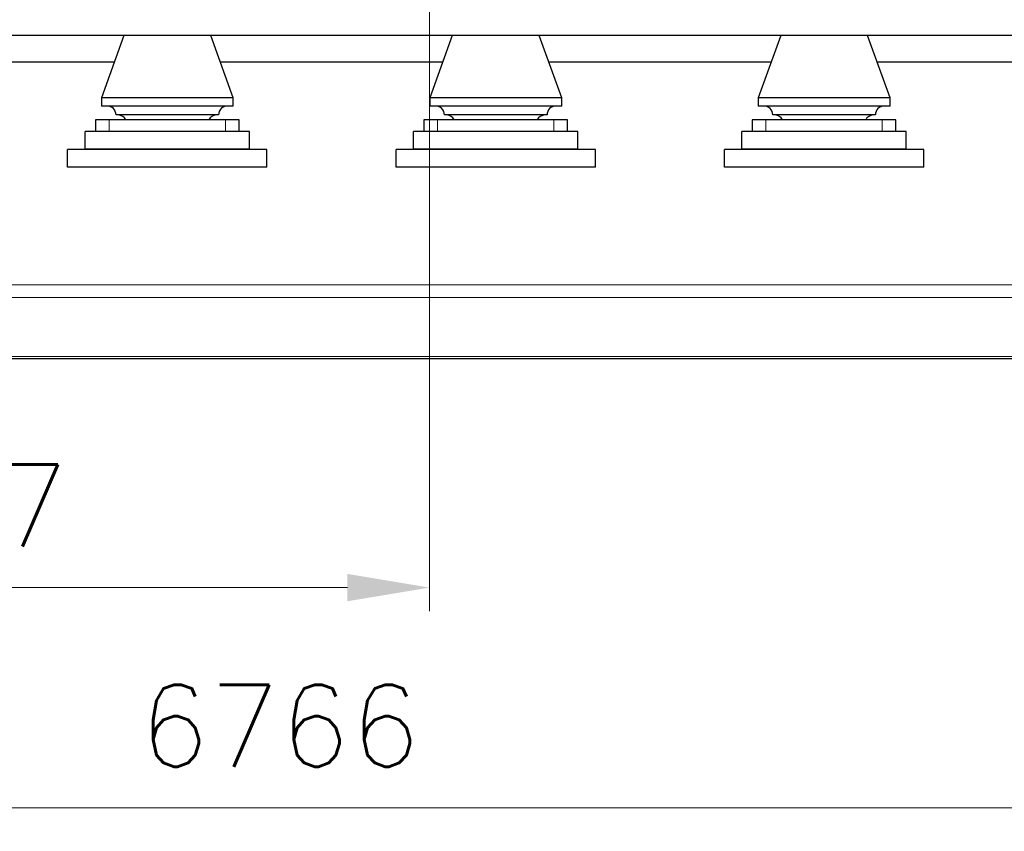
# Model space of a CAD drawing. Header units: inches. Extents: x 0 to 23760, y -13 to 16800.
# Tile 73 of 214: x 4674 to 6353, y 10472 to 11857. Entities that reach past the tile are written whole.
import ezdxf

# ---------------------------------------------------------------- set-up
doc = ezdxf.new("R2010")
doc.units = ezdxf.units.IN
doc.layers.add('254', color=7, linetype='Continuous', true_color=0xffffff)
doc.styles.add('latin_extended', font='simplex.shx')
doc.dimstyles.get("Standard").update_dxf_attribs({"dimtxt": 0.18, "dimasz": 0.18, "dimexe": 0.18, "dimexo": 0.0625, "dimgap": 0.09, "dimtad": 0, "dimtih": 1, "dimtoh": 1, "dimdec": 4, "dimzin": 0, "dimdsep": 46, "dimtxsty": 'Standard', "dimcen": 0.09, "dimadec": 0, "dimazin": 0, "dimtfac": 1, "dimtdec": 4, "dimtofl": 0, "dimtmove": 0, "dimatfit": 3, "dimfxl": 1, "dimtolj": 1, "dimtzin": 0, "dimarcsym": 0})

# ---------------------------------------------------------------- blocks, each defined once
blk = doc.blocks.new('_U4')
at = {"layer": '254', "color": 3, "linetype": 'Continuous', "lineweight": 13, "transparency": 16777216}
for p, q in [((5372.9, 13084.3), (5372.9, 10848.3)), ((3647.9, 12288.5), (3647.9, 10848.3)), ((3787.9, 10888.3), (5232.9, 10888.3))]:
    blk.add_line(p, q, dxfattribs=at)
at = {"layer": '254', "color": 3, "transparency": 16777216}
for points in [[(3787.9, 10911.6), (3787.9, 10864.9), (3647.9, 10888.3)], [(5232.9, 10864.9), (5232.9, 10911.6), (5372.9, 10888.3)]]:
    blk.add_solid(points, dxfattribs=at)
at = {"layer": 'Defpoints', "color": 0, "transparency": 16777216}
for p in [(5372.9, 13124.3), (3647.9, 12328.5), (5372.9, 10888.3)]:
    blk.add_point(p, dxfattribs=at)
at = {"layer": '254', "color": 2, "lineweight": 13, "transparency": 16777216, "insert": (4277, 11098.3), "char_height": 140, "attachment_point": 1, "style": 'latin_extended'}
blk.add_mtext('\\A1;\\C2;1727', dxfattribs=at)
blk = doc.blocks.new('_U11')
at = {"layer": '254', "color": 3, "linetype": 'Continuous', "lineweight": 13, "transparency": 16777216}
for p, q in [((8503.9, 13953), (8503.9, 10472.5)), ((1737.9, 13598), (1737.9, 10472.5)), ((1877.9, 10512.5), (8363.9, 10512.5))]:
    blk.add_line(p, q, dxfattribs=at)
at = {"layer": '254', "color": 3, "transparency": 16777216}
for points in [[(1877.9, 10535.8), (1877.9, 10489.1), (1737.9, 10512.5)], [(8363.9, 10489.1), (8363.9, 10535.8), (8503.9, 10512.5)]]:
    blk.add_solid(points, dxfattribs=at)
at = {"layer": 'Defpoints', "color": 0, "transparency": 16777216}
for p in [(8503.9, 13993), (1737.9, 13638), (8503.9, 10512.5)]:
    blk.add_point(p, dxfattribs=at)
at = {"layer": '254', "color": 2, "lineweight": 13, "transparency": 16777216, "insert": (4877.5, 10722.5), "char_height": 140, "attachment_point": 1, "style": 'latin_extended'}
blk.add_mtext('\\A1;6766', dxfattribs=at)

msp = doc.modelspace()

# ---------------------------------------------------------------- linework, layer by layer
at = {"layer": '254', "color": 2, "linetype": 'Continuous', "lineweight": 25}
for p, q in [((4867.136, 11829.977), (4424.643, 11829.977)), ((4851.869, 11829.977), (4813.369, 11723.977)), ((4984.616, 11829.977), (4867.118, 11829.977)), ((5427.127, 11829.977), (4984.633, 11829.977)), ((5038.369, 11723.977), (4999.869, 11829.977)), ((5411.869, 11829.977), (5373.369, 11723.977)), ((5544.616, 11829.977), (5427.118, 11829.977)), ((5987.118, 11829.977), (5544.624, 11829.977)), ((5598.369, 11723.977), (5559.869, 11829.977)), ((5971.869, 11829.977), (5933.369, 11723.977)), ((6104.616, 11829.977), (5987.118, 11829.977)), ((6547.108, 11829.977), (6104.615, 11829.977)), ((6158.369, 11723.977), (6119.869, 11829.977)), ((4456.225, 11784.977), (4835.537, 11784.977)), ((5016.229, 11784.977), (5395.541, 11784.977)), ((5576.233, 11784.977), (5955.479, 11784.977)), ((6136.17, 11784.977), (6515.483, 11784.977)), ((5038.369, 11723.977), (4813.369, 11723.977)), ((4813.369, 11723.977), (4813.369, 11709.745)), ((5038.369, 11709.745), (5038.369, 11723.977)), ((5598.369, 11723.977), (5373.369, 11723.977)), ((5373.369, 11723.977), (5373.369, 11709.745)), ((5598.369, 11709.745), (5598.369, 11723.977)), ((6158.369, 11723.977), (5933.369, 11723.977)), ((5933.369, 11723.977), (5933.369, 11709.745)), ((6158.369, 11709.745), (6158.369, 11723.977)), ((5038.369, 11709.745), (4813.369, 11709.745)), ((5598.369, 11709.745), (5373.369, 11709.745)), ((6158.369, 11709.745), (5933.369, 11709.745)), ((5013.369, 11694.745), (4838.369, 11694.745)), ((5573.369, 11694.745), (5398.369, 11694.745)), ((6133.369, 11694.745), (5958.369, 11694.745)), ((4826.676, 11685.977), (4803.369, 11685.977)), ((4803.369, 11685.977), (4803.369, 11666.178)), ((5025.063, 11685.977), (4826.676, 11685.977)), ((5048.369, 11685.977), (5025.063, 11685.977)), ((5048.369, 11666.178), (5048.369, 11685.977)), ((5386.676, 11685.977), (5363.369, 11685.977)), ((5363.369, 11685.977), (5363.369, 11666.178)), ((5585.063, 11685.977), (5386.676, 11685.977)), ((5608.369, 11685.977), (5585.063, 11685.977)), ((5608.369, 11666.178), (5608.369, 11685.977)), ((5946.676, 11685.977), (5923.369, 11685.977)), ((5923.369, 11685.977), (5923.369, 11666.178)), ((6145.063, 11685.977), (5946.676, 11685.977)), ((6168.369, 11685.977), (6145.063, 11685.977)), ((6168.369, 11666.178), (6168.369, 11685.977)), ((5065.869, 11666.177), (4785.869, 11666.177)), ((4785.869, 11636.177), (4785.869, 11666.177)), ((5065.869, 11636.177), (5065.869, 11666.177)), ((5345.869, 11636.177), (5345.869, 11666.177)), ((5625.869, 11666.177), (5345.869, 11666.177)), ((5625.869, 11636.177), (5625.869, 11666.177)), ((6185.869, 11666.177), (5905.869, 11666.177)), ((5905.869, 11636.177), (5905.869, 11666.177)), ((6185.869, 11636.177), (6185.869, 11666.177)), ((5065.869, 11636.177), (4785.869, 11636.177)), ((5625.869, 11636.177), (5345.869, 11636.177)), ((6185.869, 11636.177), (5905.869, 11636.177)), ((5095.869, 11635.677), (4755.869, 11635.677)), ((4755.869, 11605.677), (4755.869, 11635.677)), ((5095.869, 11605.677), (5095.869, 11635.677)), ((5655.869, 11635.677), (5315.869, 11635.677)), ((5315.869, 11605.677), (5315.869, 11635.677)), ((5655.869, 11605.677), (5655.869, 11635.677)), ((6215.869, 11635.677), (5875.869, 11635.677)), ((5875.869, 11605.677), (5875.869, 11635.677)), ((6215.869, 11605.677), (6215.869, 11635.677)), ((5095.869, 11605.677), (4755.869, 11605.677)), ((5655.869, 11605.677), (5315.869, 11605.677)), ((6215.869, 11605.677), (5875.869, 11605.677)), ((3675.884, 11278.977), (7825.844, 11278.977))]:
    msp.add_line(p, q, dxfattribs=at)
at = {"layer": '254', "color": 110, "linetype": 'Continuous', "lineweight": 13}
for p, q in [((4826.676, 11666.178), (4826.676, 11685.977)), ((5025.063, 11666.178), (5025.063, 11685.977)), ((5386.676, 11666.178), (5386.676, 11685.977)), ((5585.063, 11666.178), (5585.063, 11685.977)), ((5946.676, 11666.178), (5946.676, 11685.977)), ((6145.063, 11666.178), (6145.063, 11685.977)), ((3670.869, 11404.536), (7838.869, 11404.536)), ((3670.869, 11383.381), (7838.869, 11383.381)), ((3675.884, 11282.461), (7825.844, 11282.461))]:
    msp.add_line(p, q, dxfattribs=at)
at = {"layer": '254', "color": 2, "linetype": 'Continuous', "lineweight": 25}
for centre, start, end in [((4823.369, 11694.745), 0, 90), ((5028.369, 11694.745), 90, 180), ((5383.369, 11694.745), 0, 90), ((5588.369, 11694.745), 90, 180), ((5943.369, 11694.745), 0, 90), ((6148.369, 11694.745), 90, 180), ((4841.205, 11679.791), 24.359101, 85.546788), ((5010.534, 11679.791), 94.453212, 155.640899), ((5401.205, 11679.791), 24.359101, 85.546788), ((5570.534, 11679.791), 94.453212, 155.640899), ((5961.205, 11679.791), 24.359101, 85.546788), ((6130.534, 11679.791), 94.453212, 155.640899)]:
    msp.add_arc(centre, 15, start, end, dxfattribs=at)

# ---------------------------------------------------------------- dimensions: what is measured, and where the dimension line sits
at = {"layer": '254', "color": 2, "linetype": 'Continuous', "lineweight": 13}
dim = msp.add_linear_dim(base=(8503.869, 10512.459), p1=(1737.889, 13637.977), p2=(8503.869, 13992.97), dimstyle='Standard', override={"dimscale": 40, "dimtxt": 3.5, "dimasz": 3.5, "dimexe": 1, "dimexo": 1, "dimgap": 1.75, "dimtad": 1, "dimtih": 1, "dimtoh": 0, "dimdec": 0, "dimlfac": 1, "dimzin": 8, "dimdsep": 46, "dimlunit": 2, "dimtxsty": 'latin_extended', "dimsah": 1, "dimse1": 0, "dimse2": 0, "dimsd1": 0, "dimsd2": 0, "dimclrd": 3, "dimclre": 3, "dimclrt": 2, "dimtol": 0, "dimtm": -0.1, "dimtfac": 0.714286, "dimtdec": 3, "dimtofl": 1, "dimtmove": 0, "dimtzin": 8, "dimlwd": 13, "dimlwe": 13}, dxfattribs=at)
dim.commit()
dim.dimension.update_dxf_attribs({"geometry": '_U11', "text_midpoint": (5120.879, 10512.459), "dimtype": 160})
dim = msp.add_linear_dim(base=(5372.869, 10888.259), p1=(3647.869, 12328.475), p2=(5372.869, 13124.296), text='\\C2;1727', dimstyle='Standard', override={"dimscale": 40, "dimtxt": 3.5, "dimasz": 3.5, "dimexe": 1, "dimexo": 1, "dimgap": 1.75, "dimtad": 1, "dimtih": 1, "dimtoh": 0, "dimdec": 2, "dimlfac": 0.025, "dimzin": 8, "dimdsep": 46, "dimlunit": 2, "dimpost": '', "dimtxsty": 'latin_extended', "dimsah": 1, "dimse1": 0, "dimse2": 0, "dimsd1": 0, "dimsd2": 0, "dimclrd": 3, "dimclre": 3, "dimclrt": 2, "dimtol": 0, "dimtm": -0.1, "dimtfac": 0.714286, "dimtdec": 3, "dimtofl": 1, "dimtmove": 0, "dimtzin": 8, "dimlwd": 13, "dimlwe": 13}, dxfattribs=at)
dim.commit()
dim.dimension.update_dxf_attribs({"geometry": '_U4', "text_midpoint": (4510.369, 10888.259), "dimtype": 160})

doc.saveas('drawing.dxf')
